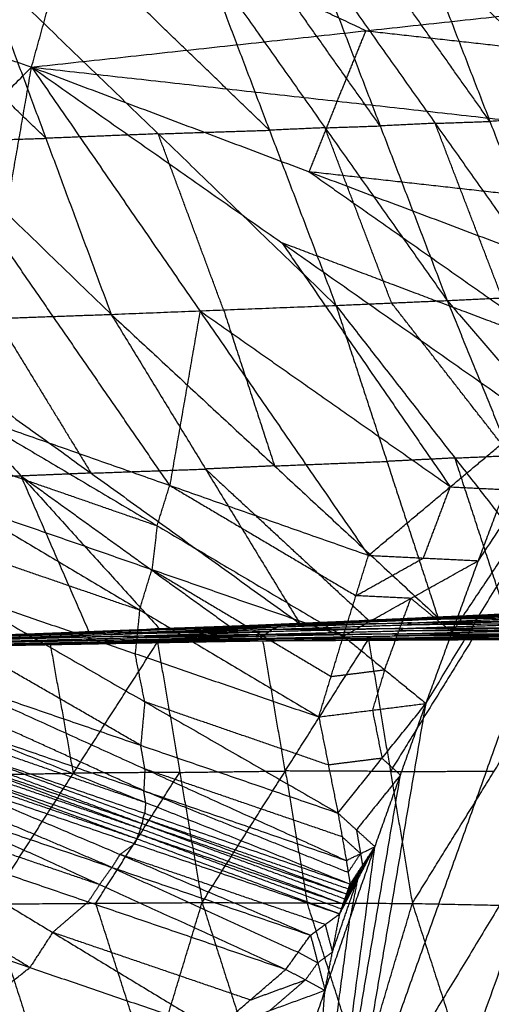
# Model space of a CAD drawing. Header units: millimetres. Extents: x -106 to 110, y -96 to 120.
# Tile 246 of 256: x -95.3 to -92.55, y 44.45 to 50.19. Entities that reach past the tile are written whole.
import ezdxf

# ---------------------------------------------------------------- set-up
doc = ezdxf.new("R2010")
doc.units = ezdxf.units.MM
doc.header["$MEASUREMENT"] = 0
doc.layers.add('Default', color=7, linetype='Continuous', true_color=0x000000)

msp = doc.modelspace()

# ---------------------------------------------------------------- linework, layer by layer
at = {"layer": 'Default'}
for points in [[(-95.2286, 49.9116, 13.7434), (-94.9538, 50.9043, 13.7766), (-94.6791, 51.897, 13.8099)], [(-95.2286, 49.9116, 13.7434), (-94.9538, 50.9043, 13.7766), (-94.6791, 51.897, 13.8099)], [(-94.9538, 50.9043, 13.7766), (-95.4365, 50.5269, 13.7421), (-95.9191, 50.1495, 13.7077)], [(-93.2833, 50.1231, 13.0838), (-94.1186, 50.5137, 13.4302), (-94.9538, 50.9043, 13.7766)], [(-93.5904, 50.5858, 8.3136), (-93.2007, 49.5689, 8.4905), (-92.8111, 48.5521, 8.6674)], [(-93.5904, 50.5858, 8.3136), (-92.8809, 49.584, 8.336), (-92.1714, 48.5823, 8.3584)], [(-92.5625, 49.5951, 8.1794), (-92.9172, 50.096, 8.1682), (-93.272, 50.5969, 8.1569)], [(-92.9536, 50.608, 8.0003), (-92.5625, 49.5951, 8.1794), (-92.1714, 48.5823, 8.3584)], [(-92.9536, 50.608, 8.0003), (-91.9337, 49.6284, 7.8902), (-90.9139, 48.6488, 7.7801)], [(-95.5256, 50.5219, 9.3161), (-95.1455, 49.4967, 9.49), (-94.7655, 48.4715, 9.6638)], [(-95.5256, 50.5219, 9.3161), (-94.4917, 49.5228, 9.1526), (-93.4578, 48.5236, 8.989)], [(-93.8449, 49.5438, 8.8136), (-94.3618, 50.0434, 8.8954), (-94.8788, 50.543, 8.9771)], [(-94.2319, 50.564, 8.6382), (-93.8449, 49.5438, 8.8136), (-93.4578, 48.5236, 8.989)], [(-94.2319, 50.564, 8.6382), (-93.5215, 49.558, 8.6528), (-92.8111, 48.5521, 8.6674)], [(-93.2007, 49.5689, 8.4905), (-93.556, 50.0719, 8.4832), (-93.9112, 50.5749, 8.4759)], [(-96.8378, 50.481, 10.0284), (-95.8016, 49.4762, 9.8461), (-94.7655, 48.4715, 9.6638)], [(-95.1455, 49.4967, 9.49), (-95.6636, 49.9991, 9.5811), (-96.1817, 50.5015, 9.6722)], [(-96.6096, 50.3873, 13.672), (-95.9191, 50.1495, 13.7077), (-95.2286, 49.9116, 13.7434)], [(-95.2286, 49.9116, 13.7434), (-93.2833, 50.1231, 13.0838), (-91.338, 50.3347, 12.4242)], [(-93.8225, 40.9679, 12.0172), (-92.1704, 45.5853, 12.0172), (-90.5182, 50.2028, 12.0172)], [(-92.934, 46.2054, 12.4242), (-91.7261, 48.2041, 12.2207), (-90.5182, 50.2028, 12.0172)], [(-92.6293, 47.0368, 12.4242), (-91.5738, 48.6198, 12.2207), (-90.5182, 50.2028, 12.0172)], [(-93.4501, 49.7131, 13.0838), (-93.3667, 49.9181, 13.0838), (-93.2833, 50.1231, 13.0838)], [(-93.2833, 50.1231, 13.0838), (-92.3941, 50.0239, 12.754), (-91.5048, 49.9246, 12.4242)], [(-96.8364, 48.2807, 13.6838), (-96.0325, 49.0962, 13.7136), (-95.2286, 49.9116, 13.7434)], [(-95.581, 47.8829, 13.6442), (-95.4048, 48.8973, 13.6938), (-95.2286, 49.9116, 13.7434)], [(-95.581, 47.8829, 13.6442), (-95.4048, 48.8973, 13.6938), (-95.2286, 49.9116, 13.7434)], [(-95.2286, 49.9116, 13.7434), (-94.2486, 48.4898, 13.2395), (-93.2686, 47.068, 12.7357)], [(-95.2286, 49.9116, 13.7434), (-93.773, 48.8886, 13.0838), (-92.3174, 47.8655, 12.4242)], [(-95.2286, 49.9116, 13.7434), (-93.6134, 49.3015, 13.0838), (-91.9982, 48.6914, 12.4242)], [(-95.2286, 49.9116, 13.7434), (-93.4501, 49.7131, 13.0838), (-91.6717, 49.5145, 12.4242)], [(-93.6134, 49.3015, 13.0838), (-93.5317, 49.5073, 13.0838), (-93.4501, 49.7131, 13.0838)], [(-91.9337, 49.6284, 7.8902), (-92.2481, 49.6118, 8.0348), (-92.5625, 49.5951, 8.1794)], [(-94.4917, 49.5228, 9.1526), (-94.1683, 49.5333, 8.9831), (-93.8449, 49.5438, 8.8136)], [(-93.5215, 49.558, 8.6528), (-93.6832, 49.5509, 8.7332), (-93.8449, 49.5438, 8.8136)], [(-93.5215, 49.558, 8.6528), (-93.3611, 49.5635, 8.5716), (-93.2007, 49.5689, 8.4905)], [(-93.1344, 48.5379, 8.8282), (-93.328, 49.048, 8.7405), (-93.5215, 49.558, 8.6528)], [(-92.8809, 49.584, 8.336), (-93.0408, 49.5765, 8.4132), (-93.2007, 49.5689, 8.4905)], [(-92.8809, 49.584, 8.336), (-92.7217, 49.5896, 8.2577), (-92.5625, 49.5951, 8.1794)], [(-92.4912, 48.5672, 8.5129), (-92.6861, 49.0756, 8.4245), (-92.8809, 49.584, 8.336)], [(-95.8016, 49.4762, 9.8461), (-95.4736, 49.4865, 9.668), (-95.1455, 49.4967, 9.49)], [(-94.4917, 49.5228, 9.1526), (-94.8186, 49.5097, 9.3213), (-95.1455, 49.4967, 9.49)], [(-94.1116, 48.4976, 9.3264), (-94.3017, 49.0102, 9.2395), (-94.4917, 49.5228, 9.1526)], [(-93.6134, 49.3015, 13.0838), (-92.8856, 48.79, 12.754), (-92.1578, 48.2784, 12.4242)], [(-91.8349, 49.1029, 12.4242), (-92.7241, 49.2022, 12.754), (-93.6134, 49.3015, 13.0838)], [(-94.4248, 47.4755, 13.1899), (-94.9148, 48.1864, 13.4419), (-95.4048, 48.8973, 13.6938)], [(-93.773, 48.8886, 13.0838), (-93.283, 48.1776, 12.8319), (-92.793, 47.4667, 12.58)], [(-92.1578, 48.2784, 12.4242), (-92.9654, 48.5835, 12.754), (-93.773, 48.8886, 13.0838)], [(-92.8111, 48.5521, 8.6674), (-92.4912, 48.5672, 8.5129), (-92.1714, 48.5823, 8.3584)], [(-94.7655, 48.4715, 9.6638), (-94.1116, 48.4976, 9.3264), (-93.4578, 48.5236, 8.989)], [(-93.4578, 48.5236, 8.989), (-93.1344, 48.5379, 8.8282), (-92.8111, 48.5521, 8.6674)], [(-93.4578, 48.5236, 8.989), (-93.1613, 47.615, 9.4549), (-92.8648, 46.7065, 9.9208)], [(-93.4578, 48.5236, 8.989), (-92.766, 47.635, 9.2576), (-92.0743, 46.7463, 9.5261)], [(-92.4427, 47.6492, 9.0968), (-92.7885, 48.0935, 8.9625), (-93.1344, 48.5379, 8.8282)], [(-92.8111, 48.5521, 8.6674), (-92.4427, 47.6492, 9.0968), (-92.0743, 46.7463, 9.5261)], [(-92.8111, 48.5521, 8.6674), (-92.0539, 47.671, 8.9089), (-91.2968, 46.7899, 9.1504)], [(-96.0977, 48.4238, 10.3786), (-95.4316, 48.4476, 10.0212), (-94.7655, 48.4715, 9.6638)], [(-94.7655, 48.4715, 9.6638), (-94.2164, 47.5707, 9.9984), (-93.6673, 46.67, 10.333)], [(-94.7655, 48.4715, 9.6638), (-93.8151, 47.589, 9.7923), (-92.8648, 46.7065, 9.9208)], [(-94.2486, 48.4898, 13.2395), (-94.3367, 47.9826, 13.2147), (-94.4248, 47.4755, 13.1899)], [(-92.793, 47.4667, 12.58), (-93.5208, 47.9783, 12.9098), (-94.2486, 48.4898, 13.2395)], [(-94.1116, 48.4976, 9.3264), (-93.9634, 48.0433, 9.5594), (-93.8151, 47.589, 9.7923)], [(-96.0977, 48.4238, 10.3786), (-95.2892, 47.5301, 10.5699), (-94.4807, 46.6364, 10.7612)], [(-96.0977, 48.4238, 10.3786), (-94.8825, 47.5469, 10.3558), (-93.6673, 46.67, 10.333)], [(-95.4316, 48.4476, 10.0212), (-95.1571, 47.9973, 10.1885), (-94.8825, 47.5469, 10.3558)], [(-93.3783, 43.5867, 12.2207), (-92.5522, 45.8954, 12.2207), (-91.7261, 48.2041, 12.2207)], [(-91.7261, 48.2041, 12.2207), (-92.2539, 47.4126, 12.3225), (-92.7817, 46.6211, 12.4242)], [(-95.581, 47.8829, 13.6442), (-94.498, 47.2404, 13.1838), (-93.4149, 46.5979, 12.7234)], [(-95.581, 47.8829, 13.6442), (-94.4248, 47.4755, 13.1899), (-93.2686, 47.068, 12.7357)], [(-93.2686, 47.068, 12.7357), (-92.793, 47.4667, 12.58), (-92.3174, 47.8655, 12.4242)], [(-92.6293, 47.0368, 12.4242), (-92.4734, 47.4511, 12.4242), (-92.3174, 47.8655, 12.4242)], [(-92.6293, 47.0368, 12.4242), (-92.4734, 47.4511, 12.4242), (-92.3174, 47.8655, 12.4242)], [(-95.6118, 47.6281, 13.6308), (-95.0549, 47.4342, 13.4073), (-94.498, 47.2404, 13.1838)], [(-93.8151, 47.589, 9.7923), (-93.4882, 47.602, 9.6236), (-93.1613, 47.615, 9.4549)], [(-92.766, 47.635, 9.2576), (-92.9637, 47.625, 9.3562), (-93.1613, 47.615, 9.4549)], [(-92.766, 47.635, 9.2576), (-92.6044, 47.6421, 9.1772), (-92.4427, 47.6492, 9.0968)], [(-92.4695, 46.7264, 9.7235), (-92.6178, 47.1807, 9.4905), (-92.766, 47.635, 9.2576)], [(-94.8825, 47.5469, 10.3558), (-95.0859, 47.5385, 10.4628), (-95.2892, 47.5301, 10.5699)], [(-94.8825, 47.5469, 10.3558), (-94.5495, 47.5588, 10.1771), (-94.2164, 47.5707, 9.9984)], [(-93.8151, 47.589, 9.7923), (-94.0158, 47.5798, 9.8953), (-94.2164, 47.5707, 9.9984)], [(-94.2164, 47.5707, 9.9984), (-93.7412, 47.1295, 10.0626), (-93.266, 46.6882, 10.1269)], [(-95.2892, 47.5301, 10.5699), (-95.4955, 47.5223, 10.6808), (-95.7018, 47.5145, 10.7918)], [(-95.2892, 47.5301, 10.5699), (-94.6816, 47.0916, 10.5585), (-94.074, 46.6532, 10.5471)], [(-94.8932, 46.6208, 10.9831), (-95.0912, 47.0754, 10.7765), (-95.2892, 47.5301, 10.5699)], [(-94.498, 47.2404, 13.1838), (-94.4614, 47.3579, 13.1869), (-94.4248, 47.4755, 13.1899)], [(-94.4248, 47.4755, 13.1899), (-93.8833, 47.1542, 12.9598), (-93.3418, 46.8329, 12.7296)], [(-92.949, 47.0524, 12.58), (-92.871, 47.2596, 12.58), (-92.793, 47.4667, 12.58)], [(-92.793, 47.4667, 12.58), (-92.6332, 47.4589, 12.5021), (-92.4734, 47.4511, 12.4242)], [(-95.6425, 47.3732, 13.6173), (-94.6002, 46.7501, 13.1639), (-93.5578, 46.1271, 12.7105)], [(-95.6425, 47.3732, 13.6173), (-94.5287, 46.9855, 13.1704), (-93.4149, 46.5979, 12.7234)], [(-94.498, 47.2404, 13.1838), (-94.5134, 47.113, 13.1771), (-94.5287, 46.9855, 13.1704)], [(-95.6683, 47.1185, 13.604), (-95.1342, 46.9343, 13.384), (-94.6002, 46.7501, 13.1639)], [(-93.4149, 46.5979, 12.7234), (-93.3418, 46.8329, 12.7296), (-93.2686, 47.068, 12.7357)], [(-93.4149, 46.5979, 12.7234), (-93.0221, 46.8173, 12.5738), (-92.6293, 47.0368, 12.4242)], [(-93.3418, 46.8329, 12.7296), (-93.1454, 46.9427, 12.6548), (-92.949, 47.0524, 12.58)], [(-93.2686, 47.068, 12.7357), (-92.949, 47.0524, 12.58), (-92.6293, 47.0368, 12.4242)], [(-92.934, 46.2054, 12.4242), (-92.7817, 46.6211, 12.4242), (-92.6293, 47.0368, 12.4242)], [(-92.934, 46.2054, 12.4242), (-92.7817, 46.6211, 12.4242), (-92.6293, 47.0368, 12.4242)], [(-94.6002, 46.7501, 13.1639), (-94.5644, 46.8678, 13.1671), (-94.5287, 46.9855, 13.1704)], [(-94.5287, 46.9855, 13.1704), (-94.0076, 46.674, 12.9437), (-93.4864, 46.3625, 12.7169)], [(-95.694, 46.8638, 13.5907), (-94.6259, 46.4954, 13.1506), (-93.5578, 46.1271, 12.7105)], [(-95.694, 46.8638, 13.5907), (-94.5702, 46.2155, 13.0761), (-93.4463, 45.5671, 12.5616)], [(-93.0221, 46.8173, 12.5738), (-93.1819, 46.8251, 12.6517), (-93.3418, 46.8329, 12.7296)], [(-93.1745, 46.4016, 12.5738), (-93.0983, 46.6095, 12.5738), (-93.0221, 46.8173, 12.5738)], [(-93.0221, 46.8173, 12.5738), (-92.9019, 46.7192, 12.499), (-92.7817, 46.6211, 12.4242)], [(-94.6002, 46.7501, 13.1639), (-94.613, 46.6228, 13.1573), (-94.6259, 46.4954, 13.1506)], [(-93.719, 46.67, 10.3556), (-92.9278, 46.706, 9.9481), (-92.1366, 46.7421, 9.5407)], [(-92.8648, 46.7065, 9.9208), (-92.4695, 46.7264, 9.7235), (-92.0743, 46.7463, 9.5261)], [(-92.8648, 46.7065, 9.9208), (-92.5007, 46.7243, 9.7307), (-92.1366, 46.7421, 9.5407)], [(-93.827, 46.6374, 10.3784), (-93.0437, 46.6634, 9.9652), (-92.2604, 46.6893, 9.5521)], [(-93.7761, 46.6606, 10.3656), (-92.9895, 46.6925, 9.9544), (-92.203, 46.7243, 9.5432)], [(-93.7761, 46.6606, 10.3656), (-93.0182, 46.6749, 9.9589), (-92.2604, 46.6893, 9.5521)], [(-92.961, 46.6972, 9.9494), (-93.3543, 46.6812, 10.155), (-93.7476, 46.6653, 10.3606)], [(-93.719, 46.67, 10.3556), (-92.961, 46.6972, 9.9494), (-92.203, 46.7243, 9.5432)], [(-93.719, 46.67, 10.3556), (-93.2919, 46.6882, 10.1382), (-92.8648, 46.7065, 9.9208)], [(-93.266, 46.6882, 10.1269), (-93.4796, 46.6791, 10.2356), (-93.6932, 46.67, 10.3443)], [(-93.6673, 46.67, 10.333), (-93.266, 46.6882, 10.1269), (-92.8648, 46.7065, 9.9208)], [(-92.5007, 46.7243, 9.7307), (-92.8963, 46.7062, 9.9344), (-93.2919, 46.6882, 10.1382)], [(-93.2919, 46.6882, 10.1382), (-93.279, 46.6882, 10.1325), (-93.266, 46.6882, 10.1269)], [(-93.0182, 46.6749, 9.9589), (-92.6249, 46.6909, 9.7533), (-92.2317, 46.7068, 9.5476)], [(-92.2317, 46.7068, 9.5476), (-92.6106, 46.6996, 9.751), (-92.9895, 46.6925, 9.9544)], [(-92.9895, 46.6925, 9.9544), (-92.9753, 46.6948, 9.9519), (-92.961, 46.6972, 9.9494)], [(-92.961, 46.6972, 9.9494), (-92.5654, 46.7152, 9.7457), (-92.1698, 46.7332, 9.5419)], [(-92.1698, 46.7332, 9.5419), (-92.5488, 46.7196, 9.745), (-92.9278, 46.706, 9.9481)], [(-92.9278, 46.706, 9.9481), (-92.7143, 46.7151, 9.8394), (-92.5007, 46.7243, 9.7307)], [(-95.4415, 46.5865, 11.252), (-94.6343, 46.6119, 10.8152), (-93.827, 46.6374, 10.3784)], [(-94.6124, 46.6197, 10.8088), (-95.016, 46.607, 11.0272), (-95.4197, 46.5942, 11.2456)], [(-95.3978, 46.602, 11.2391), (-94.587, 46.6313, 10.8024), (-93.7761, 46.6606, 10.3656)], [(-95.3978, 46.602, 11.2391), (-94.6124, 46.6197, 10.8088), (-93.827, 46.6374, 10.3784)], [(-94.5627, 46.6337, 10.7966), (-94.9681, 46.6191, 11.015), (-95.3735, 46.6044, 11.2333)], [(-95.3493, 46.6068, 11.2276), (-94.5341, 46.6384, 10.7916), (-93.719, 46.67, 10.3556)], [(-95.3493, 46.6068, 11.2276), (-94.5627, 46.6337, 10.7966), (-93.7761, 46.6606, 10.3656)], [(-95.3493, 46.6068, 11.2276), (-94.915, 46.6216, 10.9944), (-94.4807, 46.6364, 10.7612)], [(-94.8932, 46.6208, 10.9831), (-95.1104, 46.6134, 11.0997), (-95.3275, 46.606, 11.2162)], [(-95.3058, 46.6051, 11.2049), (-94.8932, 46.6208, 10.9831), (-94.4807, 46.6364, 10.7612)], [(-94.0998, 46.6532, 10.5584), (-94.5074, 46.6374, 10.7764), (-94.915, 46.6216, 10.9944)], [(-94.915, 46.6216, 10.9944), (-94.7246, 46.63, 10.893), (-94.5341, 46.6384, 10.7916)], [(-94.915, 46.6216, 10.9944), (-94.9041, 46.6212, 10.9887), (-94.8932, 46.6208, 10.9831)], [(-94.655, 46.5976, 10.8245), (-94.2514, 46.6103, 10.6061), (-93.8478, 46.6231, 10.3877)], [(-93.8478, 46.6231, 10.3877), (-94.241, 46.6175, 10.6014), (-94.6343, 46.6119, 10.8152)], [(-94.6343, 46.6119, 10.8152), (-94.6233, 46.6158, 10.812), (-94.6124, 46.6197, 10.8088)], [(-94.6124, 46.6197, 10.8088), (-94.207, 46.6344, 10.5904), (-93.8015, 46.649, 10.372)], [(-93.8015, 46.649, 10.372), (-94.1942, 46.6401, 10.5872), (-94.587, 46.6313, 10.8024)], [(-94.587, 46.6313, 10.8024), (-94.5748, 46.6325, 10.7995), (-94.5627, 46.6337, 10.7966)], [(-94.5627, 46.6337, 10.7966), (-94.1551, 46.6495, 10.5786), (-93.7476, 46.6653, 10.3606)], [(-93.7476, 46.6653, 10.3606), (-94.1409, 46.6519, 10.5761), (-94.5341, 46.6384, 10.7916)], [(-94.4807, 46.6364, 10.7612), (-94.0998, 46.6532, 10.5584), (-93.719, 46.67, 10.3556)], [(-94.4807, 46.6364, 10.7612), (-94.074, 46.6532, 10.5471), (-93.6673, 46.67, 10.333)], [(-94.074, 46.6532, 10.5471), (-94.0869, 46.6532, 10.5527), (-94.0998, 46.6532, 10.5584)], [(-93.6932, 46.67, 10.3443), (-93.8836, 46.6616, 10.4457), (-94.074, 46.6532, 10.5471)], [(-93.8686, 46.6087, 10.3969), (-93.0872, 46.6282, 9.9835), (-92.3059, 46.6476, 9.57)], [(-93.8686, 46.6087, 10.3969), (-93.8478, 46.6231, 10.3877), (-93.827, 46.6374, 10.3784)], [(-93.0664, 46.6425, 9.9742), (-93.4571, 46.6328, 10.1809), (-93.8478, 46.6231, 10.3877)], [(-93.827, 46.6374, 10.3784), (-93.8015, 46.649, 10.372), (-93.7761, 46.6606, 10.3656)], [(-93.827, 46.6374, 10.3784), (-93.0664, 46.6425, 9.9742), (-92.3059, 46.6476, 9.57)], [(-93.0182, 46.6749, 9.9589), (-93.4099, 46.662, 10.1654), (-93.8015, 46.649, 10.372)], [(-93.7761, 46.6606, 10.3656), (-93.7476, 46.6653, 10.3606), (-93.719, 46.67, 10.3556)], [(-93.719, 46.67, 10.3556), (-93.6932, 46.67, 10.3443), (-93.6673, 46.67, 10.333)], [(-93.1038, 46.6105, 9.9957), (-92.7131, 46.6202, 9.7889), (-92.3224, 46.6299, 9.5822)], [(-93.0872, 46.6282, 9.9835), (-93.0768, 46.6353, 9.9788), (-93.0664, 46.6425, 9.9742)], [(-92.3224, 46.6299, 9.5822), (-92.7048, 46.629, 9.7828), (-93.0872, 46.6282, 9.9835)], [(-93.0664, 46.6425, 9.9742), (-92.6748, 46.6555, 9.7676), (-92.2831, 46.6684, 9.561)], [(-93.0437, 46.6634, 9.9652), (-93.0309, 46.6691, 9.962), (-93.0182, 46.6749, 9.9589)], [(-92.2831, 46.6684, 9.561), (-92.6634, 46.6659, 9.7631), (-93.0437, 46.6634, 9.9652)], [(-95.7403, 46.539, 11.4305), (-95.1183, 46.5505, 11.0922), (-94.4963, 46.562, 10.7539)], [(-94.5936, 45.9617, 13.0639), (-95.1555, 46.2859, 13.3212), (-95.7174, 46.6101, 13.5785)], [(-95.5272, 46.5408, 11.3127), (-94.7265, 46.5557, 10.8797), (-93.9259, 46.5705, 10.4468)], [(-95.5272, 46.5408, 11.3127), (-95.0118, 46.5514, 11.0333), (-94.4963, 46.562, 10.7539)], [(-95.5045, 46.55, 11.2892), (-94.7023, 46.5675, 10.8542), (-93.9001, 46.5851, 10.4193)], [(-95.5045, 46.55, 11.2892), (-94.7152, 46.5602, 10.868), (-93.9259, 46.5705, 10.4468)], [(-94.6887, 46.5757, 10.8442), (-95.0898, 46.567, 11.0617), (-95.4909, 46.5582, 11.2792)], [(-95.4773, 46.5664, 11.2692), (-94.6729, 46.5876, 10.8331), (-93.8686, 46.6087, 10.3969)], [(-95.4773, 46.5664, 11.2692), (-94.6887, 46.5757, 10.8442), (-93.9001, 46.5851, 10.4193)], [(-95.4736, 45.0373, 9.0927), (-94.985, 45.7997, 9.9233), (-94.4963, 46.562, 10.7539)], [(-94.655, 46.5976, 10.8245), (-95.0572, 46.587, 11.0425), (-95.4594, 46.5764, 11.2606)], [(-95.4415, 46.5865, 11.252), (-94.655, 46.5976, 10.8245), (-93.8686, 46.6087, 10.3969)], [(-95.0118, 46.5514, 11.0333), (-94.6114, 46.5589, 10.8168), (-94.2111, 46.5663, 10.6003)], [(-94.7152, 46.5602, 10.868), (-94.3141, 46.569, 10.6505), (-93.913, 46.5778, 10.433)], [(-93.913, 46.5778, 10.433), (-94.3076, 46.5727, 10.6436), (-94.7023, 46.5675, 10.8542)], [(-94.7023, 46.5675, 10.8542), (-94.6955, 46.5716, 10.8492), (-94.6887, 46.5757, 10.8442)], [(-94.6887, 46.5757, 10.8442), (-94.2865, 46.5863, 10.6262), (-93.8843, 46.5969, 10.4081)], [(-94.6729, 46.5876, 10.8331), (-94.664, 46.5926, 10.8288), (-94.655, 46.5976, 10.8245)], [(-93.8843, 46.5969, 10.4081), (-94.2786, 46.5922, 10.6206), (-94.6729, 46.5876, 10.8331)], [(-94.4963, 46.562, 10.7539), (-93.8824, 46.5702, 10.4293), (-93.2685, 46.5783, 10.1048)], [(-94.4963, 46.562, 10.7539), (-94.2111, 46.5663, 10.6003), (-93.9259, 46.5705, 10.4468)], [(-94.4963, 46.562, 10.7539), (-94.3664, 45.804, 9.6042), (-94.2365, 45.046, 8.4545)], [(-94.2365, 45.046, 8.4545), (-93.7525, 45.8122, 9.2796), (-93.2685, 46.5783, 10.1048)], [(-94.2111, 46.5663, 10.6003), (-94.0468, 46.5682, 10.5148), (-93.8824, 46.5702, 10.4293)], [(-93.9259, 46.5705, 10.4468), (-93.1447, 46.5791, 10.0374), (-92.3636, 46.5876, 9.6279)], [(-93.9259, 46.5705, 10.4468), (-93.913, 46.5778, 10.433), (-93.9001, 46.5851, 10.4193)], [(-93.9259, 46.5705, 10.4468), (-92.9939, 46.5756, 9.9675), (-92.062, 46.5806, 9.4883)], [(-93.9259, 46.5705, 10.4468), (-93.5972, 46.5744, 10.2758), (-93.2685, 46.5783, 10.1048)], [(-93.1318, 46.5864, 10.0236), (-93.5224, 46.5821, 10.2283), (-93.913, 46.5778, 10.433)], [(-93.9001, 46.5851, 10.4193), (-93.1195, 46.5987, 10.0069), (-92.339, 46.6123, 9.5944)], [(-93.9001, 46.5851, 10.4193), (-93.8843, 46.5969, 10.4081), (-93.8686, 46.6087, 10.3969)], [(-93.9001, 46.5851, 10.4193), (-93.1318, 46.5864, 10.0236), (-92.3636, 46.5876, 9.6279)], [(-93.1038, 46.6105, 9.9957), (-93.494, 46.6037, 10.2019), (-93.8843, 46.5969, 10.4081)], [(-93.8824, 46.5702, 10.4293), (-93.7398, 46.5723, 10.3526), (-93.5972, 46.5744, 10.2758)], [(-93.7525, 45.8122, 9.2796), (-93.8175, 46.1912, 9.8545), (-93.8824, 46.5702, 10.4293)], [(-93.8686, 46.6087, 10.3969), (-93.1038, 46.6105, 9.9957), (-92.339, 46.6123, 9.5944)], [(-93.5972, 46.5744, 10.2758), (-93.1312, 46.5769, 10.0362), (-92.6652, 46.5795, 9.7965)], [(-92.9939, 46.5756, 9.9675), (-93.2956, 46.575, 10.1217), (-93.5972, 46.5744, 10.2758)], [(-93.5578, 46.1271, 12.7105), (-93.4864, 46.3625, 12.7169), (-93.4149, 46.5979, 12.7234)], [(-93.4149, 46.5979, 12.7234), (-93.1745, 46.4016, 12.5738), (-92.934, 46.2054, 12.4242)], [(-93.2685, 46.5783, 10.1048), (-92.6652, 46.5795, 9.7965), (-92.062, 46.5806, 9.4883)], [(-93.2685, 46.5783, 10.1048), (-93.141, 45.8096, 8.9783), (-93.0135, 45.0408, 7.8518)], [(-93.1447, 46.5791, 10.0374), (-93.1383, 46.5827, 10.0305), (-93.1318, 46.5864, 10.0236)], [(-93.1447, 46.5791, 10.0374), (-93.0693, 46.5773, 10.0025), (-92.9939, 46.5756, 9.9675)], [(-92.6652, 46.5795, 9.7965), (-92.9031, 46.1945, 9.3874), (-93.141, 45.8096, 8.9783)], [(-93.1318, 46.5864, 10.0236), (-92.7416, 46.5932, 9.8174), (-92.3513, 46.6, 9.6112)], [(-93.1195, 46.5987, 10.0069), (-93.1116, 46.6046, 10.0013), (-93.1038, 46.6105, 9.9957)], [(-92.3513, 46.6, 9.6112), (-92.7354, 46.5993, 9.809), (-93.1195, 46.5987, 10.0069)], [(-93.0135, 45.0408, 7.8518), (-92.5377, 45.8107, 8.67), (-92.062, 46.5806, 9.4883)], [(-92.9939, 46.5756, 9.9675), (-92.6033, 46.5798, 9.7628), (-92.2128, 46.5841, 9.5581)], [(-95.0118, 46.5514, 11.0333), (-95.3228, 46.5457, 11.2024), (-95.6337, 46.5399, 11.3716)], [(-95.6337, 46.5399, 11.3716), (-95.376, 46.5452, 11.2319), (-95.1183, 46.5505, 11.0922)], [(-94.7152, 46.5602, 10.868), (-95.1155, 46.5528, 11.0845), (-95.5159, 46.5454, 11.3009)], [(-94.985, 45.7997, 9.9233), (-95.0516, 46.1751, 10.5077), (-95.1183, 46.5505, 11.0922)], [(-94.7265, 46.5557, 10.8797), (-94.8692, 46.5536, 10.9565), (-95.0118, 46.5514, 11.0333)], [(-94.7265, 46.5557, 10.8797), (-94.7209, 46.558, 10.8739), (-94.7152, 46.5602, 10.868)], [(-94.5702, 46.2155, 13.0761), (-94.5981, 46.3554, 13.1134), (-94.6259, 46.4954, 13.1506)], [(-93.4864, 46.3625, 12.7169), (-93.3304, 46.3821, 12.6454), (-93.1745, 46.4016, 12.5738)], [(-93.1745, 46.4016, 12.5738), (-93.2102, 46.2839, 12.5706), (-93.2459, 46.1662, 12.5674)], [(-95.7408, 46.3563, 13.5663), (-94.5936, 45.9617, 13.0639), (-93.4463, 45.5671, 12.5616)], [(-95.7408, 46.3563, 13.5663), (-94.5693, 45.8235, 13.0287), (-93.3978, 45.2907, 12.4911)], [(-94.5759, 45.6972, 13.0222), (-95.1617, 45.9636, 13.291), (-95.7474, 46.23, 13.5598)], [(-94.5702, 46.2155, 13.0761), (-94.5819, 46.0886, 13.07), (-94.5936, 45.9617, 13.0639)], [(-93.5021, 45.8471, 12.636), (-94.0361, 46.0313, 12.8561), (-94.5702, 46.2155, 13.0761)], [(-93.8225, 40.9679, 12.0172), (-93.3783, 43.5867, 12.2207), (-92.934, 46.2054, 12.4242)], [(-93.5578, 46.1271, 12.7105), (-93.2459, 46.1662, 12.5674), (-92.934, 46.2054, 12.4242)], [(-93.4463, 45.5671, 12.5616), (-93.1902, 45.8863, 12.4929), (-92.934, 46.2054, 12.4242)], [(-93.2459, 46.1662, 12.5674), (-93.218, 46.0262, 12.5301), (-93.1902, 45.8863, 12.4929)], [(-93.2313, 45.3713, 12.4242), (-93.0827, 45.7884, 12.4242), (-92.934, 46.2054, 12.4242)], [(-93.2313, 45.3713, 12.4242), (-93.0827, 45.7884, 12.4242), (-92.934, 46.2054, 12.4242)], [(-95.7541, 46.1036, 13.5532), (-94.5759, 45.6972, 13.0222), (-93.3978, 45.2907, 12.4911)], [(-95.7541, 46.1036, 13.5532), (-94.5649, 45.6286, 13.0052), (-93.3758, 45.1537, 12.4572)], [(-93.5578, 46.1271, 12.7105), (-93.5021, 45.8471, 12.636), (-93.4463, 45.5671, 12.5616)], [(-95.7596, 46.0406, 13.5508), (-95.1623, 45.8346, 13.278), (-94.5649, 45.6286, 13.0052)], [(-94.5856, 45.5055, 13.0021), (-95.1779, 45.7259, 13.2749), (-95.7703, 45.9464, 13.5477)], [(-95.7651, 45.9776, 13.5483), (-94.5804, 45.5368, 13.0027), (-93.3957, 45.0959, 12.4571)], [(-95.7651, 45.9776, 13.5483), (-94.5705, 45.5657, 13.0028), (-93.3758, 45.1537, 12.4572)], [(-94.5693, 45.8235, 13.0287), (-94.5815, 45.8926, 13.0463), (-94.5936, 45.9617, 13.0639)], [(-95.7852, 45.8848, 13.5474), (-95.1904, 45.6807, 13.2747), (-94.5956, 45.4766, 13.0021)], [(-95.7755, 45.9151, 13.5471), (-94.5956, 45.4766, 13.0021), (-93.4157, 45.0382, 12.4571)], [(-95.7755, 45.9151, 13.5471), (-94.5856, 45.5055, 13.0021), (-93.3957, 45.0959, 12.4571)], [(-93.1902, 45.8863, 12.4929), (-93.3461, 45.8667, 12.5645), (-93.5021, 45.8471, 12.636)], [(-93.1902, 45.8863, 12.4929), (-93.1364, 45.8373, 12.4586), (-93.0827, 45.7884, 12.4242)], [(-95.809, 45.8261, 13.5487), (-95.2122, 45.6218, 13.2756), (-94.6155, 45.4175, 13.0024)], [(-95.7949, 45.8546, 13.5477), (-94.6155, 45.4175, 13.0024), (-93.436, 44.9803, 12.4572)], [(-95.7949, 45.8546, 13.5477), (-94.6053, 45.4464, 13.0024), (-93.4157, 45.0382, 12.4571)], [(-94.5693, 45.8235, 13.0287), (-94.5726, 45.7604, 13.0254), (-94.5759, 45.6972, 13.0222)], [(-93.4221, 45.4289, 12.5263), (-93.9957, 45.6262, 12.7775), (-94.5693, 45.8235, 13.0287)], [(-95.823, 45.7975, 13.5497), (-94.7145, 45.3266, 13.0342), (-93.6059, 44.8557, 12.5187)], [(-95.823, 45.7975, 13.5497), (-94.6295, 45.3889, 13.0034), (-93.436, 44.9803, 12.4572)], [(-95.6069, 45.7882, 10.2616), (-95.296, 45.7939, 10.0924), (-94.985, 45.7997, 9.9233)], [(-94.3664, 45.804, 9.6042), (-94.6757, 45.8019, 9.7637), (-94.985, 45.7997, 9.9233)], [(-94.8551, 45.0417, 8.7736), (-94.6108, 45.4229, 9.1889), (-94.3664, 45.804, 9.6042)], [(-94.3664, 45.804, 9.6042), (-94.0595, 45.8081, 9.4419), (-93.7525, 45.8122, 9.2796)], [(-93.7525, 45.8122, 9.2796), (-93.6888, 45.4278, 8.7164), (-93.625, 45.0434, 8.1531)], [(-93.141, 45.8096, 8.9783), (-93.4468, 45.8109, 9.129), (-93.7525, 45.8122, 9.2796)], [(-93.5269, 43.1696, 12.2207), (-93.3048, 44.479, 12.3225), (-93.0827, 45.7884, 12.4242)], [(-93.0827, 45.7884, 12.4242), (-93.2108, 45.6288, 12.4586), (-93.3388, 45.4692, 12.4929)], [(-93.141, 45.8096, 8.9783), (-92.8394, 45.8101, 8.8242), (-92.5377, 45.8107, 8.67)], [(-94.7611, 45.2506, 13.038), (-95.3154, 45.4861, 13.2958), (-95.8697, 45.7215, 13.5535)], [(-95.9164, 45.6456, 13.5574), (-94.8328, 45.1511, 13.0562), (-93.7493, 44.6566, 12.5551)], [(-95.9164, 45.6456, 13.5574), (-94.7611, 45.2506, 13.038), (-93.6059, 44.8557, 12.5187)], [(-94.5759, 45.6972, 13.0222), (-93.9814, 45.4597, 12.7482), (-93.3868, 45.2222, 12.4742)], [(-94.5649, 45.6286, 13.0052), (-94.5704, 45.6629, 13.0137), (-94.5759, 45.6972, 13.0222)], [(-94.5649, 45.6286, 13.0052), (-94.5677, 45.5971, 13.004), (-94.5705, 45.5657, 13.0028)], [(-95.9827, 45.5445, 13.5627), (-95.4078, 45.3478, 13.3094), (-94.8328, 45.1511, 13.0562)], [(-94.5804, 45.5368, 13.0027), (-94.583, 45.5211, 13.0024), (-94.5856, 45.5055, 13.0021)], [(-94.5804, 45.5368, 13.0027), (-94.5754, 45.5512, 13.0027), (-94.5705, 45.5657, 13.0028)], [(-93.3858, 45.1248, 12.4572), (-93.9831, 45.3308, 12.7299), (-94.5804, 45.5368, 13.0027)], [(-93.4463, 45.5671, 12.5616), (-93.4221, 45.4289, 12.5263), (-93.3978, 45.2907, 12.4911)], [(-93.4463, 45.5671, 12.5616), (-93.3388, 45.4692, 12.4929), (-93.2313, 45.3713, 12.4242)], [(-92.1704, 45.5853, 12.0172), (-92.7743, 44.586, 12.1189), (-93.3783, 43.5867, 12.2207)], [(-94.5956, 45.4766, 13.0021), (-94.6005, 45.4615, 13.0022), (-94.6053, 45.4464, 13.0024)], [(-94.5956, 45.4766, 13.0021), (-94.5906, 45.4911, 13.0021), (-94.5856, 45.5055, 13.0021)], [(-94.5856, 45.5055, 13.0021), (-93.9956, 45.2863, 12.7296), (-93.4057, 45.0671, 12.4571)], [(-96.0491, 45.4435, 13.568), (-95.106, 44.8719, 13.1321), (-94.163, 44.3003, 12.6963)], [(-96.0491, 45.4435, 13.568), (-94.8992, 45.0501, 13.0615), (-93.7493, 44.6566, 12.5551)], [(-94.6155, 45.4175, 13.0024), (-94.6225, 45.4032, 13.0029), (-94.6295, 45.3889, 13.0034)], [(-94.6155, 45.4175, 13.0024), (-94.6104, 45.4319, 13.0024), (-94.6053, 45.4464, 13.0024)], [(-94.6053, 45.4464, 13.0024), (-94.0156, 45.2278, 12.7298), (-93.4259, 45.0093, 12.4571)], [(-93.3146, 45.331, 12.4577), (-93.3683, 45.38, 12.492), (-93.4221, 45.4289, 12.5263)], [(-93.3388, 45.4692, 12.4929), (-93.3267, 45.4001, 12.4753), (-93.3146, 45.331, 12.4577)], [(-94.7145, 45.3266, 13.0342), (-94.672, 45.3578, 13.0188), (-94.6295, 45.3889, 13.0034)], [(-93.8225, 40.9679, 12.0172), (-93.5269, 43.1696, 12.2207), (-93.2313, 45.3713, 12.4242)], [(-93.5214, 44.5347, 12.4242), (-93.3764, 44.953, 12.4242), (-93.2313, 45.3713, 12.4242)], [(-93.5214, 44.5347, 12.4242), (-93.3764, 44.953, 12.4242), (-93.2313, 45.3713, 12.4242)], [(-93.436, 44.9803, 12.4572), (-93.3337, 45.1758, 12.4407), (-93.2313, 45.3713, 12.4242)], [(-93.4157, 45.0382, 12.4571), (-93.3235, 45.2048, 12.4407), (-93.2313, 45.3713, 12.4242)], [(-93.3978, 45.2907, 12.4911), (-93.3146, 45.331, 12.4577), (-93.2313, 45.3713, 12.4242)], [(-93.3957, 45.0959, 12.4571), (-93.3135, 45.2336, 12.4407), (-93.2313, 45.3713, 12.4242)], [(-93.3758, 45.1537, 12.4572), (-93.3036, 45.2625, 12.4407), (-93.2313, 45.3713, 12.4242)], [(-94.7145, 45.3266, 13.0342), (-94.7378, 45.2886, 13.0361), (-94.7611, 45.2506, 13.038)], [(-93.521, 44.918, 12.4879), (-94.1177, 45.1223, 12.761), (-94.7145, 45.3266, 13.0342)], [(-93.3868, 45.2222, 12.4742), (-93.3507, 45.2766, 12.4659), (-93.3146, 45.331, 12.4577)], [(-93.3146, 45.331, 12.4577), (-93.3091, 45.2968, 12.4492), (-93.3036, 45.2625, 12.4407)], [(-94.8328, 45.1511, 13.0562), (-94.797, 45.2008, 13.0471), (-94.7611, 45.2506, 13.038)], [(-94.7611, 45.2506, 13.038), (-94.2194, 45.0034, 12.7874), (-93.6776, 44.7561, 12.5369)], [(-93.3978, 45.2907, 12.4911), (-93.3868, 45.2222, 12.4742), (-93.3758, 45.1537, 12.4572)], [(-93.3858, 45.1248, 12.4572), (-93.3447, 45.1936, 12.449), (-93.3036, 45.2625, 12.4407)], [(-95.2384, 44.6677, 13.142), (-95.7099, 44.9535, 13.3599), (-96.1814, 45.2393, 13.5778)], [(-93.4057, 45.0671, 12.4571), (-93.3596, 45.1503, 12.4489), (-93.3135, 45.2336, 12.4407)], [(-93.3235, 45.2048, 12.4407), (-93.3646, 45.1359, 12.4489), (-93.4057, 45.0671, 12.4571)], [(-93.3135, 45.2336, 12.4407), (-93.3496, 45.1792, 12.4489), (-93.3858, 45.1248, 12.4572)], [(-93.3235, 45.2048, 12.4407), (-93.3286, 45.1903, 12.4407), (-93.3337, 45.1758, 12.4407)], [(-94.8328, 45.1511, 13.0562), (-94.866, 45.1006, 13.0589), (-94.8992, 45.0501, 13.0615)], [(-93.4787, 44.7575, 12.4407), (-93.4062, 44.9667, 12.4407), (-93.3337, 45.1758, 12.4407)], [(-93.3337, 45.1758, 12.4407), (-93.3798, 45.0925, 12.4489), (-93.4259, 45.0093, 12.4571)], [(-93.3957, 45.0959, 12.4571), (-93.3858, 45.1248, 12.4572), (-93.3758, 45.1537, 12.4572)], [(-93.3337, 45.1758, 12.4407), (-93.355, 45.0644, 12.4325), (-93.3764, 44.953, 12.4242)], [(-93.4157, 45.0382, 12.4571), (-93.4057, 45.0671, 12.4571), (-93.3957, 45.0959, 12.4571)], [(-96.3138, 45.0351, 13.5876), (-95.6805, 44.3175, 13.2927), (-95.0472, 43.6, 12.9977)], [(-96.3138, 45.0351, 13.5876), (-95.2384, 44.6677, 13.142), (-94.163, 44.3003, 12.6963)], [(-95.4736, 45.0373, 9.0927), (-94.8551, 45.0417, 8.7736), (-94.2365, 45.046, 8.4545)], [(-95.4736, 45.0373, 9.0927), (-95.1554, 44.0488, 8.1457), (-94.8373, 43.0602, 7.1988)], [(-95.106, 44.8719, 13.1321), (-95.0026, 44.961, 13.0968), (-94.8992, 45.0501, 13.0615)], [(-94.5369, 44.0531, 7.8267), (-94.696, 44.5474, 8.3001), (-94.8551, 45.0417, 8.7736)], [(-94.8373, 43.0602, 7.1988), (-94.5369, 44.0531, 7.8267), (-94.2365, 45.046, 8.4545)], [(-94.2365, 45.046, 8.4545), (-93.9192, 44.0525, 7.5311), (-93.6019, 43.0589, 6.6077)], [(-94.2365, 45.046, 8.4545), (-93.625, 45.0434, 8.1531), (-93.0135, 45.0408, 7.8518)], [(-93.3077, 44.0499, 7.2298), (-93.4664, 44.5466, 7.6914), (-93.625, 45.0434, 8.1531)], [(-93.6019, 43.0589, 6.6077), (-93.3077, 44.0499, 7.2298), (-93.0135, 45.0408, 7.8518)], [(-93.436, 44.9803, 12.4572), (-93.4259, 45.0093, 12.4571), (-93.4157, 45.0382, 12.4571)], [(-93.0135, 45.0408, 7.8518), (-92.6923, 44.0414, 6.9541), (-92.3712, 43.042, 6.0564)], [(-93.0135, 45.0408, 7.8518), (-92.4062, 45.0284, 7.5685), (-91.7989, 45.016, 7.2852)], [(-93.6059, 44.8557, 12.5187), (-93.521, 44.918, 12.4879), (-93.436, 44.9803, 12.4572)], [(-93.5214, 44.5347, 12.4242), (-93.4787, 44.7575, 12.4407), (-93.436, 44.9803, 12.4572)], [(-93.6719, 42.7513, 12.2207), (-93.5241, 43.8522, 12.3225), (-93.3764, 44.953, 12.4242)], [(-93.521, 44.918, 12.4879), (-93.4998, 44.8377, 12.4643), (-93.4787, 44.7575, 12.4407)], [(-95.106, 44.8719, 13.1321), (-95.1722, 44.7698, 13.137), (-95.2384, 44.6677, 13.142)], [(-93.9561, 44.4785, 12.6257), (-94.5311, 44.6752, 12.8789), (-95.106, 44.8719, 13.1321)], [(-93.7493, 44.6566, 12.5551), (-93.6776, 44.7561, 12.5369), (-93.6059, 44.8557, 12.5187)], [(-93.6059, 44.8557, 12.5187), (-93.5636, 44.6952, 12.4714), (-93.5214, 44.5347, 12.4242)], [(-93.6776, 44.7561, 12.5369), (-93.6206, 44.7257, 12.5042), (-93.5636, 44.6952, 12.4714)], [(-93.4787, 44.7575, 12.4407), (-93.5212, 44.7263, 12.4561), (-93.5636, 44.6952, 12.4714)], [(-93.5636, 44.6952, 12.4714), (-93.5995, 44.6454, 12.4805), (-93.6353, 44.5956, 12.4896)], [(-95.6805, 44.3175, 13.2927), (-95.4594, 44.4926, 13.2173), (-95.2384, 44.6677, 13.142)], [(-94.163, 44.3003, 12.6963), (-93.9561, 44.4785, 12.6257), (-93.7493, 44.6566, 12.5551)], [(-93.7493, 44.6566, 12.5551), (-93.6353, 44.5956, 12.4896), (-93.5214, 44.5347, 12.4242)], [(-93.9561, 44.4785, 12.6257), (-93.7957, 44.5371, 12.5577), (-93.6353, 44.5956, 12.4896)], [(-93.6353, 44.5956, 12.4896), (-93.7387, 44.5066, 12.525), (-93.8422, 44.4175, 12.5603)], [(-94.163, 44.3003, 12.6963), (-93.8422, 44.4175, 12.5603), (-93.5214, 44.5347, 12.4242)], [(-93.8225, 40.9679, 12.0172), (-93.6719, 42.7513, 12.2207), (-93.5214, 44.5347, 12.4242)], [(-93.804, 43.6955, 12.4242), (-93.6627, 44.1151, 12.4242), (-93.5214, 44.5347, 12.4242)], [(-93.804, 43.6955, 12.4242), (-93.6627, 44.1151, 12.4242), (-93.5214, 44.5347, 12.4242)]]:
    msp.add_open_spline(points, degree=2, dxfattribs=at)

doc.saveas('drawing.dxf')
